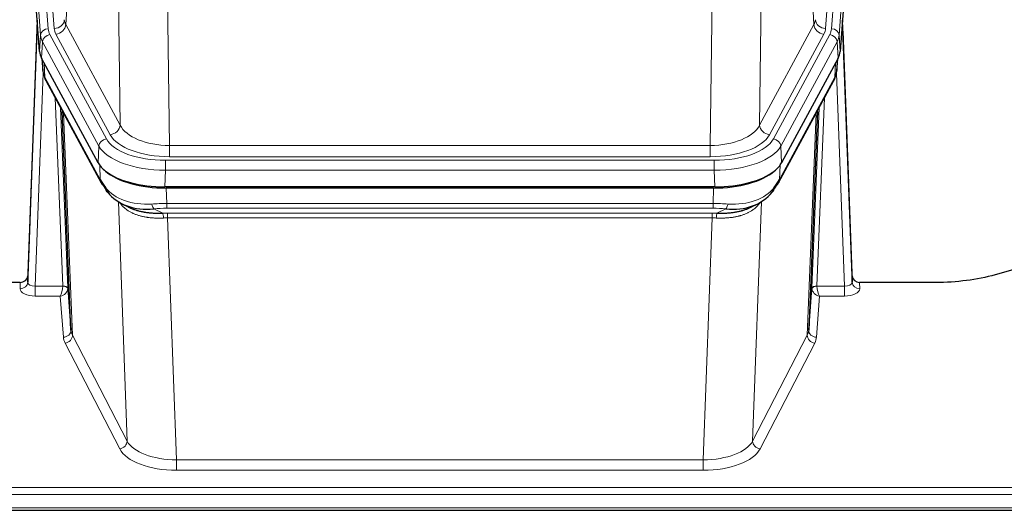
# Model space of a CAD drawing. Header units: inches. Extents: x 0 to 23760, y -13 to 16800.
# Tile 181 of 207: x 18918 to 19305, y 13654 to 13847. Entities that reach past the tile are written whole.
import ezdxf

# ---------------------------------------------------------------- set-up
doc = ezdxf.new("R2010")
doc.units = ezdxf.units.IN
doc.layers.add('254', color=7, linetype='Continuous', true_color=0xffffff)

msp = doc.modelspace()

# ---------------------------------------------------------------- linework, layer by layer
at = {"layer": '254', "color": 110, "linetype": 'Continuous', "lineweight": 13}
for p, q in [((18926.264, 13841.224), (18913.153, 14014.585)), ((18916.147, 14017.155), (18929.258, 13843.794)), ((18918.539, 14016.72), (18931.605, 13843.947)), ((19248.051, 14016.72), (19234.984, 13843.947)), ((19237.331, 13843.794), (19250.442, 14017.155)), ((19253.436, 14014.585), (19240.325, 13841.224)), ((18940.53, 13919.716), (18936.179, 13845.464)), ((19230.411, 13845.464), (19226.059, 13919.716)), ((18957.531, 13805.921), (18956.573, 13881.572)), ((19210.017, 13881.572), (19209.059, 13805.921)), ((18976.005, 13874.382), (18976.973, 13797.886)), ((19189.616, 13797.886), (19190.585, 13874.382)), ((18936.179, 13845.464), (18957.531, 13805.921)), ((19209.059, 13805.921), (19230.411, 13845.464)), ((18925.891, 13834.852), (18926.264, 13841.224)), ((18929.955, 13841.503), (18952.129, 13800.438)), ((18953.655, 13802.112), (18932.303, 13841.656)), ((19212.935, 13802.112), (19234.287, 13841.656)), ((19214.46, 13800.438), (19236.634, 13841.503)), ((19240.325, 13841.224), (19240.699, 13834.852)), ((18927.049, 13838.647), (18926.675, 13832.274)), ((18949.223, 13797.581), (18927.049, 13838.647)), ((19239.541, 13838.647), (19217.367, 13797.581)), ((19239.914, 13832.274), (19239.541, 13838.647)), ((18926.805, 13832.033), (18927.16, 13827.349)), ((18927.726, 13830.328), (18927.945, 13824.77)), ((19238.645, 13824.77), (19238.863, 13830.328)), ((19239.43, 13827.349), (19239.784, 13832.033)), ((18927.309, 13826.378), (18924.178, 13742.526)), ((18927.945, 13824.77), (18949.692, 13784.494)), ((19216.898, 13784.494), (19238.645, 13824.77)), ((19242.411, 13742.526), (19239.28, 13826.378)), ((18934.984, 13742.613), (18931.962, 13816.664)), ((19234.628, 13816.664), (19231.605, 13742.613)), ((18934.089, 13812.724), (18936.982, 13741.847)), ((18935.329, 13810.429), (18938.796, 13723.219)), ((19227.794, 13723.219), (19231.261, 13810.429)), ((19229.608, 13741.847), (19232.501, 13812.724)), ((18948.929, 13791.06), (18949.223, 13797.581)), ((18976.973, 13793.472), (18976.973, 13797.886)), ((18976.973, 13797.886), (19189.616, 13797.886)), ((19189.616, 13793.472), (19189.616, 13797.886)), ((19217.367, 13797.581), (19217.66, 13791.06)), ((18949.692, 13784.494), (18949.515, 13790.13)), ((18975.385, 13792.048), (19191.205, 13792.048)), ((18975.385, 13788.143), (18975.385, 13792.048)), ((19189.616, 13793.472), (18976.973, 13793.472)), ((19191.205, 13788.143), (19191.205, 13792.048)), ((19217.074, 13790.13), (19216.898, 13784.494)), ((18975.385, 13788.143), (18975.092, 13781.622)), ((19191.205, 13788.143), (18975.385, 13788.143)), ((19191.498, 13781.622), (19191.205, 13788.143)), ((18975.683, 13781.14), (18975.874, 13775.049)), ((19190.716, 13775.049), (19190.906, 13781.14)), ((18960.281, 13681.604), (18956.845, 13775.744)), ((18975.874, 13773.184), (18975.874, 13775.049)), ((18975.874, 13775.049), (19190.716, 13775.049)), ((19190.716, 13773.184), (19190.716, 13775.049)), ((19209.744, 13775.744), (19206.308, 13681.604)), ((18970.85, 13772.955), (18974.303, 13771.21)), ((19190.716, 13773.184), (18975.874, 13773.184)), ((18976.216, 13769.376), (18976.216, 13771.241)), ((18976.216, 13771.241), (19190.374, 13771.241)), ((19190.374, 13769.376), (19190.374, 13771.241)), ((19192.286, 13771.21), (19195.74, 13772.955)), ((18976.216, 13769.376), (18979.69, 13674.2)), ((19190.374, 13769.376), (18976.216, 13769.376)), ((19186.9, 13674.2), (19190.374, 13769.376)), ((18918.187, 13741.525), (18918.198, 13743.973)), ((19248.392, 13743.973), (19248.402, 13741.525)), ((18924.178, 13742.526), (18924.178, 13738.611)), ((18924.178, 13742.526), (18934.983, 13742.526)), ((19231.606, 13742.526), (19242.411, 13742.526)), ((19242.411, 13742.526), (19242.411, 13738.611)), ((18924.178, 13738.611), (18934.02, 13738.611)), ((18935.214, 13722.462), (18934.02, 13738.611)), ((19232.569, 13738.611), (19231.375, 13722.462)), ((19242.411, 13738.611), (19232.569, 13738.611)), ((18957.373, 13678.541), (18935.887, 13720.155)), ((18938.796, 13723.219), (18960.281, 13681.604)), ((19206.308, 13681.604), (19227.794, 13723.219)), ((19230.702, 13720.155), (19209.217, 13678.541)), ((18979.69, 13674.2), (18979.69, 13670.099)), ((18979.69, 13674.2), (19186.9, 13674.2)), ((19186.9, 13674.2), (19186.9, 13670.099)), ((19186.9, 13670.099), (18979.69, 13670.099)), ((18805.295, 13663.338), (19362.295, 13663.338)), ((18805.295, 13660.604), (19362.295, 13660.604)), ((18805.295, 13655.356), (19362.295, 13655.356))]:
    msp.add_line(p, q, dxfattribs=at)
at = {"layer": '254', "color": 2, "linetype": 'Continuous', "lineweight": 25}
for p, q in [((18925.891, 13834.852), (18912.773, 14008.306)), ((19253.817, 14008.306), (19240.699, 13834.852)), ((18924.954, 13847.233), (18921.196, 13746.595)), ((19245.393, 13746.595), (19241.636, 13847.233)), ((18921.186, 13744.058), (18924.874, 13842.84)), ((19241.716, 13842.84), (19245.404, 13744.058)), ((18948.929, 13791.06), (18926.675, 13832.274)), ((19239.914, 13832.274), (19217.66, 13791.06)), ((18926.803, 13832.038), (18927.166, 13827.236)), ((18927.16, 13827.349), (18926.989, 13831.693)), ((19239.423, 13827.236), (19239.787, 13832.038)), ((19239.601, 13831.693), (19239.43, 13827.349)), ((18927.16, 13827.349), (18927.166, 13827.236)), ((19239.423, 13827.236), (19239.43, 13827.349)), ((18928.304, 13823.44), (18950.051, 13783.164)), ((19216.538, 13783.164), (19238.286, 13823.44)), ((18938.21, 13725.229), (18934.783, 13811.44)), ((19231.807, 13811.44), (19228.379, 13725.229)), ((19191.498, 13781.622), (18975.092, 13781.622)), ((19190.906, 13781.14), (18975.683, 13781.14)), ((18958.192, 13774.988), (18960.936, 13773.602)), ((19205.604, 13773.576), (19208.397, 13774.988)), ((19317.839, 13751.545), (19301.674, 13747.014)), ((18918.198, 13743.973), (18805.295, 13743.973)), ((18921.196, 13746.595), (18921.186, 13744.058)), ((19245.404, 13744.058), (19245.393, 13746.595)), ((19278.295, 13743.973), (19248.392, 13743.973)), ((18936.982, 13741.847), (18938.21, 13725.229)), ((19228.379, 13725.229), (19229.608, 13741.847)), ((18805.295, 13654.341), (19362.295, 13654.341))]:
    msp.add_line(p, q, dxfattribs=at)
at = {"layer": '254', "color": 110, "linetype": 'Continuous', "lineweight": 13}
for centre, major_axis, ratio, start_param, end_param in [((18924.874, 13840.687), (0.214, 6.443), 0.0117452, 0.5090713, 1.2305416), ((18931.605, 13847.495), (3.989, 0.302), 0.8864705, 4.6454478, 6.1638843), ((18955.623, 13844.337), (24.033, 0.005), 0.4611335, 3.1763491, 3.3855005), ((18932.303, 13845.204), (3.52, 1.9), 0.8606628, 4.2773553, 5.7957917), ((18955.623, 13847.885), (20.038, 0.241), 0.4621297, 3.1708089, 3.3799603), ((19210.966, 13847.885), (-20.038, 0.241), 0.4621297, 2.903225, 3.1123764), ((19234.287, 13845.204), (3.52, -1.9), 0.8606628, 3.6289862, 5.1474227), ((19234.984, 13847.495), (3.989, -0.302), 0.8864705, 3.2608937, 4.7793301), ((19210.966, 13844.337), (-24.033, 0.005), 0.4611335, 2.8976848, 3.1068362), ((19241.716, 13840.687), (-0.214, 6.443), 0.0117452, 5.0526437, 5.774114), ((18927.872, 13842.748), (2.998, -0.112), 0.4302668, 3.1576572, 3.7226285), ((18929.258, 13841.133), (2.991, 0.226), 0.8864705, 1.5038552, 3.0222916), ((18953.276, 13841.524), (-27.028, 0.171), 0.4605352, 0.0378207, 0.2469722), ((18929.955, 13838.842), (2.64, 1.425), 0.8606628, 1.1357626, 2.6541991), ((18953.276, 13844.185), (24.033, 0.005), 0.4611335, 3.1763491, 3.3855005), ((19213.313, 13844.185), (-24.033, 0.005), 0.4611335, 2.8976848, 3.1068362), ((19236.634, 13838.842), (2.64, -1.425), 0.8606628, 0.4873936, 2.00583), ((19237.331, 13841.133), (2.991, -0.226), 0.8864705, 0.119301, 1.6377375), ((19213.313, 13841.524), (27.028, 0.171), 0.4605352, 6.0362132, 6.2453646), ((19238.717, 13842.748), (2.998, 0.112), 0.4302668, 5.7021495, 6.2671208), ((18954.954, 13807.561), (-27.538, 20.422), 0.1820491, 0.3394771, 0.3714575), ((18931.824, 13825.34), (3.52, 1.9), 0.8606628, 2.7414655, 3.1415888), ((19234.766, 13825.34), (3.52, -1.9), 0.8606628, 0.0000038, 0.4001271), ((19211.635, 13807.56), (27.538, 20.422), 0.1820486, 5.9117291, 5.9437093), ((18953.655, 13805.661), (3.52, 1.9), 0.8606628, 4.2773553, 5.7957917), ((18976.894, 13808.493), (-20.002, 0.126), 0.5302672, 0.2567917, 1.5781041), ((19189.696, 13808.493), (20.002, 0.126), 0.5302672, 4.7050812, 6.0263936), ((19212.935, 13805.661), (-3.52, 1.9), 0.8606628, 0.4873936, 2.00583), ((18976.894, 13804.945), (-24.002, 0.049), 0.477994, 0.2537759, 1.5750883), ((19189.696, 13804.945), (24.002, 0.049), 0.477994, 4.708097, 6.0294094), ((18952.129, 13797.777), (2.64, 1.425), 0.8606628, 1.1357626, 2.6541991), ((18975.436, 13800.484), (-27.018, 0.111), 0.4567867, 0.246464, 1.5707737), ((18975.436, 13803.145), (24.02, 0.03), 0.4619935, 3.3853572, 4.7096668), ((19191.154, 13803.145), (-24.02, 0.03), 0.4619935, 1.5735185, 2.8978281), ((19191.154, 13800.484), (27.018, 0.111), 0.4567867, 4.7124116, 6.0367213), ((19214.46, 13797.777), (2.64, -1.425), 0.8606628, 0.4873936, 2.00583), ((18953.571, 13785.065), (3.52, 1.9), 0.8606628, 2.7414655, 3.1415888), ((19213.019, 13785.065), (3.52, -1.9), 0.8606628, 0.0000038, 0.4001271), ((18975.621, 13796.432), (25.329, 12.681), 0.6929209, 3.2824386, 4.1662755), ((19190.969, 13796.432), (-25.329, 12.681), 0.6929209, 2.1169098, 3.0007467), ((18976.523, 13767.615), (-27.015, 0.091), 0.2751837, 4.7373543, 4.9581852), ((18970.85, 13776.79), (-0.368, 3.983), 0.2964475, 2.0527062, 2.8396422), ((19190.066, 13767.615), (27.015, 0.091), 0.2751837, 1.3250001, 1.545831), ((19195.74, 13776.79), (-0.368, -3.983), 0.2964475, 0.3019504, 1.0888865), ((18976.523, 13763.78), (-23.017, 0.318), 0.4083138, 4.7462544, 4.9670852), ((18977.006, 13761.429), (-24.025, 0.387), 0.4081205, 4.7518285, 4.8316761), ((18974.303, 13767.375), (0.131, -3.998), 0.1099517, 2.0830946, 2.8518059), ((19189.584, 13761.429), (24.025, 0.387), 0.4081205, 1.4515093, 1.5313568), ((19190.066, 13763.78), (23.017, 0.318), 0.4083138, 1.3161001, 1.5369309), ((19192.286, 13767.375), (0.131, 3.998), 0.1099517, 0.2897867, 1.0584981), ((18977.006, 13757.593), (-20.023, 0.877), 0.5868265, 4.777515, 4.8573626), ((19189.584, 13757.593), (20.023, 0.877), 0.5868265, 1.4258227, 1.5056703), ((18918.187, 13744.149), (-3, 0.013), 0.8746179, 1.5745081, 3.1116779), ((18924.191, 13744.149), (3.004, 0.138), 0.5390598, 3.1127167, 4.683513), ((19242.399, 13744.149), (-3.004, 0.138), 0.5390598, 1.5996723, 3.1704686), ((19248.402, 13744.149), (-3, -0.013), 0.8746179, 0.0299147, 1.5670846), ((18924.191, 13741.525), (6.003, 0.008), 0.4854373, 3.1388974, 4.7096937), ((18934.02, 13741.235), (0.506, 2.997), 0.2740591, 3.694004, 5.2037138), ((18934.02, 13741.235), (2.669, 1.608), 0.8008031, 4.262859, 5.7725688), ((18933.984, 13742.581), (-1.001, 0.011), 0.9036674, 3.0924533, 3.1882187), ((18934.983, 13741.665), (1.996, -0.13), 0.4297663, 0.0674602, 1.5988341), ((18934.984, 13741.752), (1.998, 0.082), 0.4302193, 0.0160628, 1.553239), ((18933.984, 13741.72), (2.996, 0.15), 0.8842154, 6.1784611, 6.2742266), ((19232.605, 13741.72), (-2.996, 0.15), 0.8842154, 0.0089587, 0.1047241), ((19231.605, 13741.752), (1.998, -0.082), 0.4302193, 1.5883537, 3.1255299), ((19231.606, 13741.665), (-1.996, -0.13), 0.4297663, 4.6843512, 6.2157251), ((19232.569, 13741.235), (-2.669, 1.608), 0.8008031, 0.5106166, 2.0203264), ((19232.605, 13742.581), (1.001, 0.011), 0.9036685, 3.0949665, 3.190732), ((19232.569, 13741.235), (-0.506, 2.997), 0.2740591, 1.0794715, 2.5891813), ((19242.399, 13741.525), (-6.003, 0.008), 0.4854373, 1.5734916, 3.1442879), ((18935.214, 13725.086), (-2.992, -0.221), 0.8740585, 1.5062672, 3.1117425), ((18958.213, 13725.484), (-20.016, 0.121), 0.4848834, 0.0387668, 0.248091), ((19208.376, 13725.484), (20.016, 0.121), 0.4848834, 6.0350943, 6.2444185), ((19231.375, 13725.086), (2.992, -0.221), 0.8740585, 3.1714428, 4.7769181), ((18958.213, 13722.86), (-23.014, 0.002), 0.4845187, 0.0358431, 0.2451673), ((18935.887, 13722.779), (-2.666, -1.376), 0.8484453, 1.1579292, 2.76165), ((19230.702, 13722.779), (2.666, -1.376), 0.8484453, 3.5215353, 5.1252561), ((19208.376, 13722.86), (23.014, 0.002), 0.4845187, 6.038018, 6.2473422), ((18957.373, 13681.165), (-2.666, -1.376), 0.8484453, 1.1579292, 2.76165), ((18979.696, 13683.874), (-20.013, 0.104), 0.483363, 0.2476114, 1.5729934), ((19186.893, 13683.874), (20.013, 0.104), 0.483363, 4.7101919, 6.0355739), ((19209.217, 13681.165), (2.666, -1.376), 0.8484453, 3.5215353, 5.1252561), ((18979.696, 13681.25), (23.012, 0.004), 0.4845836, 3.3866449, 4.7120269), ((19186.893, 13681.25), (-23.012, 0.004), 0.4845836, 1.5711584, 2.8965404)]:
    msp.add_ellipse(centre, major_axis=major_axis, ratio=ratio, start_param=start_param, end_param=end_param, dxfattribs=at)
at = {"layer": '254', "color": 2, "linetype": 'Continuous', "lineweight": 25}
for centre, major_axis, ratio, start_param, end_param in [((18952.911, 13835.291), (27.037, 0.006), 0.4611335, 3.1763491, 3.3855005), ((19213.679, 13835.291), (-27.037, 0.006), 0.4611335, 2.8976848, 3.1068362), ((18954.954, 13807.56), (-27.174, 22.247), 0.2659533, 0.2482949, 0.2802751), ((18953.804, 13836.837), (26.161, 11.46), 0.4493681, 3.0159633, 3.1613144), ((18931.657, 13825.661), (3.584, 1.776), 0.8816114, 2.7716102, 3.1419462), ((19234.932, 13825.661), (3.584, -1.776), 0.8816114, 6.2824956, 6.6531678), ((19212.786, 13836.837), (-26.161, 11.46), 0.4493681, 3.1218709, 3.267222), ((19211.635, 13807.56), (27.174, 22.247), 0.2659535, 6.00291, 6.0348903), ((18975.149, 13794.106), (27.023, 0.034), 0.4619935, 3.3853572, 3.670307), ((19191.44, 13794.106), (-27.023, 0.034), 0.4619935, 2.6128783, 2.8978281), ((18975.709, 13793.615), (27.01, 0.015), 0.4618579, 3.6271853, 4.7111791), ((18975.149, 13794.106), (27.023, 0.034), 0.4619935, 3.670307, 4.7096668), ((19190.881, 13793.615), (-27.01, 0.015), 0.4618579, 1.5720062, 2.656), ((19191.44, 13794.106), (-27.023, 0.034), 0.4619935, 1.5735185, 2.6128783), ((18976.523, 13767.615), (-27.355, 20.182), 0.1876908, 0.3765826, 0.5974134), ((18953.571, 13785.065), (3.52, 1.9), 0.8606628, 3.1415888, 3.5094104), ((18973.827, 13764.752), (-23.434, 19.972), 0.1471226, 0.3626514, 0.5834823), ((19192.762, 13764.752), (23.434, 19.972), 0.1471226, 5.6997031, 5.9205339), ((19190.066, 13767.615), (27.355, 20.182), 0.1876908, 5.6857719, 5.9066027), ((19213.019, 13785.065), (3.52, -1.9), 0.8606628, 5.9153676, 6.2831892), ((18955.347, 13782.383), (3.195, 2.407), 0.6715965, 2.6043549, 3.391291), ((18975.621, 13796.432), (23.359, 16.381), 0.7286412, 3.1732971, 4.057134), ((19190.969, 13796.432), (-23.359, 16.381), 0.7286412, 2.2260513, 3.1098882), ((19211.242, 13782.383), (3.195, -2.407), 0.6715965, 6.033487, 6.820423), ((18918.198, 13746.686), (3, 0.002), 0.9042699, 4.7116987, 6.2488686), ((19248.392, 13746.686), (-3, 0.002), 0.9042699, 0.0343167, 1.5714866)]:
    msp.add_ellipse(centre, major_axis=major_axis, ratio=ratio, start_param=start_param, end_param=end_param, dxfattribs=at)
for points in [[(18928.073, 13823.885), (18928.183, 13823.663), (18928.304, 13823.44)], [(19238.286, 13823.44), (19238.406, 13823.663), (19238.516, 13823.885)]]:
    msp.add_open_spline(points, degree=2, dxfattribs=at)
at = {"layer": '254', "color": 110, "linetype": 'Continuous', "lineweight": 13}
for points in [[(18974.622, 13769.347), (18974.133, 13769.327), (18973.649, 13769.314), (18972.69, 13769.305), (18972.214, 13769.308), (18971.272, 13769.335), (18970.805, 13769.357), (18969.88, 13769.421), (18969.421, 13769.463), (18968.74, 13769.543), (18968.514, 13769.572), (18968.176, 13769.62), (18968.064, 13769.636), (18967.841, 13769.671), (18967.73, 13769.689), (18967.179, 13769.782), (18966.747, 13769.867), (18965.904, 13770.058), (18965.08, 13770.27), (18964.294, 13770.525), (18963.527, 13770.801), (18963.153, 13770.95), (18962.744, 13771.13), (18962.699, 13771.15), (18962.609, 13771.191), (18962.564, 13771.211), (18962.429, 13771.273), (18962.163, 13771.399), (18961.906, 13771.529), (18961.401, 13771.797), (18961.078, 13771.984), (18960.462, 13772.374), (18960.168, 13772.577), (18959.607, 13772.999), (18959.341, 13773.218), (18958.963, 13773.556), (18958.841, 13773.671), (18958.662, 13773.846), (18958.604, 13773.904), (18958.489, 13774.022), (18958.432, 13774.082), (18958.154, 13774.38), (18957.949, 13774.623), (18957.571, 13775.116), (18957.399, 13775.366), (18957.243, 13775.618)], [(19209.347, 13775.618), (19209.191, 13775.366), (19209.019, 13775.117), (19208.644, 13774.627), (19208.44, 13774.386), (19208.003, 13773.915), (19207.768, 13773.684), (19207.268, 13773.234), (19207.002, 13773.015), (19206.58, 13772.696), (19206.435, 13772.591), (19206.212, 13772.437), (19206.137, 13772.386), (19205.985, 13772.285), (19205.908, 13772.235), (19205.519, 13771.989), (19205.196, 13771.801), (19204.526, 13771.446), (19203.833, 13771.109), (19203.091, 13770.812), (19202.326, 13770.535), (19201.931, 13770.406), (19201.473, 13770.273), (19201.422, 13770.258), (19201.319, 13770.229), (19201.268, 13770.215), (19201.113, 13770.172), (19200.802, 13770.09), (19200.487, 13770.013), (19199.852, 13769.869), (19199.422, 13769.784), (19198.547, 13769.636), (19198.103, 13769.573), (19197.202, 13769.467), (19196.744, 13769.424), (19196.047, 13769.375), (19195.813, 13769.361), (19195.459, 13769.344), (19195.34, 13769.338), (19195.103, 13769.329), (19194.984, 13769.325), (19194.387, 13769.309), (19193.908, 13769.305), (19192.942, 13769.314), (19192.456, 13769.327), (19191.967, 13769.347)]]:
    msp.add_open_spline(points, degree=3, knots=[0, 0, 0, 0, 0.0625, 0.0625, 0.125, 0.125, 0.1875, 0.1875, 0.25, 0.25, 0.28125, 0.28125, 0.296875, 0.296875, 0.3125, 0.3125, 0.375, 0.375, 0.4375, 0.5, 0.5, 0.5625, 0.5625, 0.5703125, 0.5703125, 0.578125, 0.578125, 0.59375, 0.625, 0.625, 0.6875, 0.6875, 0.75, 0.75, 0.8125, 0.8125, 0.84375, 0.84375, 0.859375, 0.859375, 0.875, 0.875, 0.9375, 0.9375, 1, 1, 1, 1], dxfattribs=at)
at = {"layer": '254', "color": 2, "linetype": 'Continuous', "lineweight": 25}
for points, knots in [([(18960.885, 13773.627), (18960.988, 13773.575), (18961.092, 13773.524), (18961.29, 13773.429), (18961.382, 13773.386), (18961.523, 13773.322), (18961.57, 13773.3), (18961.664, 13773.258), (18962.091, 13773.069), (18962.533, 13772.894), (18963.34, 13772.604), (18964.169, 13772.334), (18965.041, 13772.106), (18965.935, 13771.899), (18966.393, 13771.805), (18966.98, 13771.7), (18967.098, 13771.68), (18967.335, 13771.641), (18967.455, 13771.622), (18967.814, 13771.567), (18968.055, 13771.533), (18968.78, 13771.44), (18969.268, 13771.388), (18970.252, 13771.304), (18970.748, 13771.272), (18971.749, 13771.225), (18972.254, 13771.211), (18973.272, 13771.199), (18973.785, 13771.201), (18974.303, 13771.21)], [0, 0, 0, 0, 0.0294734, 0.0294734, 0.0550135, 0.0550135, 0.0677836, 0.0677836, 0.0805537, 0.1827144, 0.1827144, 0.2848751, 0.3870358, 0.3870358, 0.4891965, 0.4891965, 0.5147367, 0.5147367, 0.5402769, 0.5402769, 0.5913572, 0.5913572, 0.6935179, 0.6935179, 0.7956786, 0.7956786, 0.8978393, 0.8978393, 1, 1, 1, 1]), ([(19192.286, 13771.21), (19192.804, 13771.201), (19193.32, 13771.199), (19194.345, 13771.211), (19194.855, 13771.226), (19195.49, 13771.255), (19195.616, 13771.262), (19195.869, 13771.276), (19195.995, 13771.284), (19196.372, 13771.309), (19196.621, 13771.328), (19197.363, 13771.392), (19197.85, 13771.444), (19198.809, 13771.569), (19199.281, 13771.642), (19200.209, 13771.808), (19200.666, 13771.901), (19201.34, 13772.058), (19201.562, 13772.113), (19201.893, 13772.2), (19202.003, 13772.229), (19202.167, 13772.275), (19202.222, 13772.29), (19202.33, 13772.321), (19202.817, 13772.462), (19203.285, 13772.616), (19204.091, 13772.907), (19204.789, 13773.186), (19205.443, 13773.495), (19205.724, 13773.637)], [0, 0, 0, 0, 0.1020877, 0.1020877, 0.2041754, 0.2041754, 0.2296973, 0.2296973, 0.2552192, 0.2552192, 0.3062631, 0.3062631, 0.4083508, 0.4083508, 0.5104385, 0.5104385, 0.6125262, 0.6125262, 0.66357, 0.66357, 0.6890919, 0.6890919, 0.7018529, 0.7018529, 0.7146139, 0.8167015, 0.8167015, 0.9187892, 1, 1, 1, 1]), ([(19301.674, 13747.014), (19298.141, 13746.023), (19294.339, 13745.259), (19286.456, 13744.234), (19282.376, 13743.973), (19278.295, 13743.973)], [0, 0, 0, 0, 0.5, 0.5, 1, 1, 1, 1])]:
    msp.add_open_spline(points, degree=3, knots=knots, dxfattribs=at)

doc.saveas('drawing.dxf')
